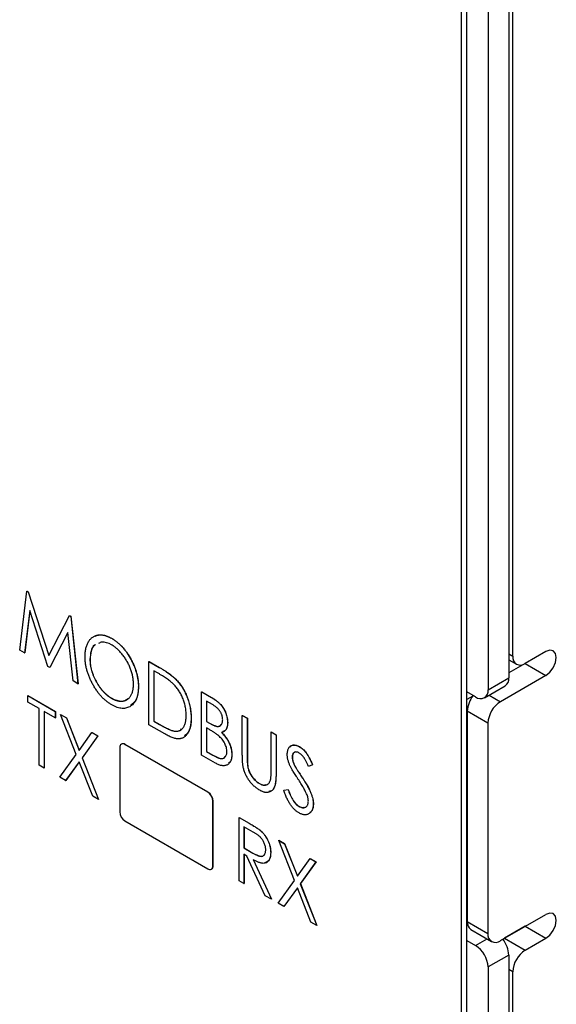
# Model space of a CAD drawing. Header units: millimetres. Extents: x 0 to 420, y 0 to 297.
# Tile 46 of 72: x 331 to 340, y 204 to 221. Entities that reach past the tile are written whole.
import ezdxf

# ---------------------------------------------------------------- set-up
doc = ezdxf.new("R2010")
doc.units = ezdxf.units.MM

msp = doc.modelspace()

# ---------------------------------------------------------------- linework, layer by layer
at = {"color": 7, "linetype": 'Continuous', "lineweight": 25}
for p, q in [((339.339, 232.554), (339.339, 209.526)), ((339.409, 209.894), (339.409, 232.596)), ((338.986, 232.35), (338.986, 209.322)), ((338.623, 182.996), (338.623, 231.335)), ((338.535, 182.945), (338.535, 221.791)), ((330.989, 209.999), (331.113, 211.007)), ((331.113, 211.007), (331.115, 211.008)), ((331.113, 211.007), (331.134, 210.995)), ((331.115, 211.008), (331.135, 210.996)), ((331.134, 210.995), (331.135, 210.996)), ((331.134, 210.995), (331.486, 209.905)), ((331.135, 210.996), (331.488, 209.908)), ((331.162, 210.674), (331.073, 209.95)), ((331.164, 210.67), (331.075, 209.951)), ((331.471, 209.72), (331.162, 210.674)), ((331.486, 209.905), (331.839, 210.588)), ((331.839, 210.588), (331.841, 210.589)), ((331.839, 210.588), (331.86, 210.576)), ((331.841, 210.589), (331.861, 210.577)), ((331.86, 210.576), (331.861, 210.577)), ((331.86, 210.576), (331.984, 209.424)), ((331.861, 210.577), (331.986, 209.425)), ((331.81, 210.3), (331.502, 209.703)), ((331.81, 210.298), (331.503, 209.704)), ((331.899, 209.473), (331.81, 210.3)), ((332.554, 210.203), (332.556, 210.204)), ((331.073, 209.95), (330.989, 209.999)), ((331.073, 209.95), (331.075, 209.951)), ((339.974, 209.976), (339.621, 209.772)), ((332.188, 209.842), (332.19, 209.843)), ((333.195, 209.805), (333.197, 209.806)), ((333.195, 208.725), (333.195, 209.805)), ((333.195, 209.805), (333.372, 209.703)), ((333.197, 209.806), (333.374, 209.704)), ((339.339, 209.833), (339.471, 209.757)), ((339.621, 209.772), (339.339, 209.609)), ((339.625, 209.774), (339.621, 209.772)), ((339.621, 209.772), (339.974, 209.567)), ((331.502, 209.703), (331.471, 209.72)), ((331.502, 209.703), (331.503, 209.704)), ((333.34, 209.611), (333.279, 209.646)), ((333.279, 209.646), (333.279, 208.787)), ((333.281, 209.645), (333.281, 208.788)), ((333.372, 209.703), (333.374, 209.704)), ((331.984, 209.424), (331.899, 209.473)), ((331.984, 209.424), (331.986, 209.425)), ((333.651, 209.503), (333.652, 209.504)), ((338.986, 209.322), (339.339, 209.526)), ((339.974, 209.567), (339.197, 209.118)), ((333.015, 209.369), (333.017, 209.37)), ((334.095, 209.286), (334.097, 209.287)), ((334.095, 209.286), (334.264, 209.188)), ((334.095, 208.206), (334.095, 209.286)), ((334.097, 209.287), (334.265, 209.189)), ((338.774, 209.199), (338.623, 209.286)), ((338.924, 209.184), (339.277, 209.389)), ((331.129, 209.222), (331.13, 209.223)), ((331.129, 209.222), (331.596, 208.952)), ((331.129, 209.111), (331.129, 209.222)), ((331.32, 209.001), (331.129, 209.111)), ((331.13, 209.223), (331.598, 208.953)), ((332.558, 209.176), (332.56, 209.177)), ((334.28, 209.068), (334.179, 209.127)), ((334.179, 209.127), (334.179, 208.78)), ((334.18, 209.126), (334.18, 208.781)), ((334.264, 209.188), (334.265, 209.189)), ((331.32, 208.031), (331.32, 209.001)), ((331.596, 208.841), (331.404, 208.952)), ((331.404, 208.952), (331.404, 207.983)), ((331.406, 208.951), (331.406, 207.984)), ((331.596, 208.952), (331.598, 208.953)), ((331.596, 208.952), (331.596, 208.841)), ((331.598, 208.953), (331.598, 208.842)), ((338.985, 208.751), (338.631, 208.955)), ((338.631, 208.955), (338.631, 205.362)), ((331.596, 208.841), (331.598, 208.842)), ((331.686, 208.9), (331.688, 208.901)), ((331.686, 208.9), (331.785, 208.843)), ((331.955, 208.217), (331.686, 208.9)), ((331.688, 208.901), (331.787, 208.844)), ((331.785, 208.843), (331.787, 208.844)), ((331.785, 208.843), (332.004, 208.286)), ((331.787, 208.844), (332.005, 208.288)), ((333.279, 208.787), (333.281, 208.788)), ((333.279, 208.787), (333.378, 208.73)), ((333.281, 208.788), (333.38, 208.731)), ((333.915, 208.836), (333.917, 208.837)), ((334.179, 208.78), (334.18, 208.781)), ((334.179, 208.78), (334.229, 208.752)), ((334.18, 208.781), (334.23, 208.753)), ((334.229, 208.752), (334.23, 208.753)), ((334.538, 208.762), (334.54, 208.763)), ((334.79, 208.884), (334.792, 208.885)), ((334.79, 208.884), (334.874, 208.836)), ((334.79, 208.232), (334.79, 208.884)), ((334.792, 208.885), (334.876, 208.837)), ((334.874, 208.836), (334.876, 208.837)), ((334.874, 208.836), (334.874, 208.189)), ((334.876, 208.837), (334.876, 208.19)), ((338.985, 208.751), (338.985, 205.158)), ((332.004, 208.286), (332.223, 208.591)), ((332.223, 208.591), (332.224, 208.592)), ((332.223, 208.591), (332.322, 208.533)), ((332.224, 208.592), (332.324, 208.534)), ((333.467, 208.568), (333.195, 208.725)), ((333.378, 208.73), (333.38, 208.731)), ((333.624, 208.616), (333.626, 208.617)), ((334.228, 208.641), (334.179, 208.67)), ((334.179, 208.67), (334.179, 208.268)), ((334.18, 208.669), (334.18, 208.269)), ((335.282, 208.6), (335.284, 208.601)), ((335.282, 208.6), (335.366, 208.552)), ((335.282, 207.953), (335.282, 208.6)), ((335.284, 208.601), (335.368, 208.553)), ((332.322, 208.533), (332.054, 208.16)), ((332.324, 208.534), (332.055, 208.161)), ((332.322, 208.533), (332.324, 208.534)), ((335.366, 208.552), (335.368, 208.553)), ((335.366, 208.552), (335.366, 207.9)), ((335.368, 208.553), (335.368, 207.901)), ((332.698, 208.336), (332.698, 207.234)), ((332.727, 208.396), (332.724, 208.394)), ((332.786, 208.387), (332.79, 208.389)), ((334.2, 207.571), (332.786, 208.387)), ((334.204, 207.573), (332.79, 208.389)), ((334.179, 208.268), (334.18, 208.269)), ((334.179, 208.268), (334.287, 208.205)), ((334.18, 208.269), (334.289, 208.206)), ((335.765, 208.349), (335.767, 208.35)), ((331.674, 207.827), (331.955, 208.217)), ((332.004, 208.091), (331.773, 207.77)), ((332.004, 208.09), (331.775, 207.771)), ((332.235, 207.503), (332.004, 208.091)), ((332.054, 208.16), (332.055, 208.161)), ((332.054, 208.16), (332.334, 207.446)), ((332.055, 208.161), (332.336, 207.447)), ((334.331, 208.069), (334.095, 208.206)), ((334.287, 208.205), (334.289, 208.206)), ((334.61, 208.215), (334.612, 208.216)), ((334.874, 208.189), (334.876, 208.19)), ((335.642, 208.173), (335.644, 208.174)), ((331.404, 207.983), (331.32, 208.031)), ((331.404, 207.983), (331.406, 207.984)), ((334.878, 208.043), (334.88, 208.044)), ((335.366, 207.9), (335.368, 207.901)), ((335.696, 208.002), (335.698, 208.003)), ((335.99, 208.037), (335.919, 208.011)), ((335.99, 208.037), (335.991, 208.038)), ((331.773, 207.77), (331.674, 207.827)), ((331.773, 207.77), (331.775, 207.771)), ((335.807, 207.83), (335.809, 207.831)), ((334.2, 207.571), (334.204, 207.573)), ((335.082, 207.719), (335.084, 207.72)), ((335.498, 207.604), (335.572, 207.616)), ((335.498, 207.604), (335.5, 207.605)), ((335.5, 207.605), (335.574, 207.617)), ((335.572, 207.616), (335.574, 207.617)), ((332.334, 207.446), (332.235, 207.503)), ((332.334, 207.446), (332.336, 207.447)), ((334.289, 207.418), (334.292, 207.42)), ((334.289, 206.316), (334.289, 207.418)), ((334.292, 206.318), (334.292, 207.42)), ((335.755, 207.33), (335.756, 207.331)), ((336.002, 207.369), (336.003, 207.37)), ((332.786, 207.081), (334.2, 206.265)), ((334.734, 207.141), (334.736, 207.142)), ((334.734, 207.141), (334.906, 207.041)), ((334.734, 206.06), (334.734, 207.141)), ((334.736, 207.142), (334.908, 207.042)), ((334.974, 206.892), (334.818, 206.981)), ((334.818, 206.981), (334.818, 206.621)), ((334.82, 206.98), (334.82, 206.622)), ((334.906, 207.041), (334.908, 207.042)), ((335.101, 206.914), (335.103, 206.915)), ((335.412, 206.749), (335.414, 206.75)), ((335.412, 206.749), (335.511, 206.692)), ((335.68, 206.066), (335.412, 206.749)), ((335.414, 206.75), (335.513, 206.693)), ((334.818, 206.621), (334.82, 206.622)), ((334.818, 206.621), (334.97, 206.532)), ((334.82, 206.622), (334.972, 206.533)), ((335.511, 206.692), (335.513, 206.693)), ((335.511, 206.692), (335.73, 206.135)), ((335.513, 206.693), (335.731, 206.137)), ((334.869, 206.482), (334.818, 206.511)), ((334.818, 206.511), (334.818, 206.012)), ((334.82, 206.509), (334.82, 206.013)), ((335.18, 205.803), (334.869, 206.482)), ((334.97, 206.532), (334.972, 206.533)), ((334.974, 206.42), (335.286, 205.742)), ((334.976, 206.421), (335.288, 205.743)), ((335.274, 206.54), (335.276, 206.541)), ((335.73, 206.135), (335.948, 206.44)), ((336.048, 206.383), (335.779, 206.009)), ((336.049, 206.384), (335.781, 206.01)), ((335.948, 206.44), (335.95, 206.441)), ((335.948, 206.44), (336.048, 206.383)), ((335.95, 206.441), (336.049, 206.384)), ((336.048, 206.383), (336.049, 206.384)), ((334.263, 206.258), (334.266, 206.26)), ((334.289, 206.316), (334.292, 206.318)), ((334.818, 206.012), (334.734, 206.06)), ((335.4, 205.676), (335.68, 206.066)), ((334.818, 206.012), (334.82, 206.013)), ((335.73, 205.94), (335.499, 205.619)), ((335.73, 205.939), (335.501, 205.62)), ((335.96, 205.353), (335.73, 205.94)), ((335.779, 206.009), (335.781, 206.01)), ((335.779, 206.009), (336.06, 205.295)), ((335.781, 206.01), (336.061, 205.296)), ((335.286, 205.742), (335.18, 205.803)), ((335.286, 205.742), (335.288, 205.743)), ((335.499, 205.619), (335.4, 205.676)), ((335.499, 205.619), (335.501, 205.62)), ((338.623, 205.639), (338.631, 205.644)), ((338.623, 205.497), (338.631, 205.486)), ((339.197, 205.036), (339.974, 205.485)), ((336.06, 205.295), (335.96, 205.353)), ((336.06, 205.295), (336.061, 205.296)), ((338.631, 205.362), (338.985, 205.158)), ((338.693, 205.225), (339.047, 205.021)), ((339.621, 205.281), (339.267, 205.076)), ((339.625, 205.283), (339.621, 205.281)), ((339.621, 205.281), (339.974, 205.076)), ((338.623, 205.04), (338.774, 204.953)), ((339.238, 205.057), (339.267, 205.076)), ((339.267, 205.076), (339.621, 204.872)), ((339.621, 204.872), (339.974, 205.076)), ((339.339, 204.79), (338.986, 204.586)), ((339.339, 204.79), (339.339, 181.761)), ((338.986, 204.586), (338.986, 181.557)), ((339.409, 181.803), (339.409, 204.505))]:
    msp.add_line(p, q, dxfattribs=at)
at = {"color": 8, "linetype": 'Continuous', "lineweight": 25}
for p, q in [((339.339, 209.934), (339.409, 209.894)), ((338.724, 209.211), (338.623, 209.153)), ((339.003, 209.23), (339.197, 209.118)), ((338.631, 208.749), (338.623, 208.745)), ((338.631, 205.728), (338.623, 205.724)), ((338.634, 205.322), (338.623, 205.315)), ((338.774, 204.953), (338.969, 205.066)), ((339.409, 204.505), (339.339, 204.545))]:
    msp.add_line(p, q, dxfattribs=at)
at = {"color": 7, "linetype": 'Continuous', "lineweight": 25, "flags": 128}
for points in [[(339.974, 209.567), (340.042, 209.622), (340.099, 209.699), (340.138, 209.788), (340.151, 209.874), (340.138, 209.944), (340.099, 209.988), (340.042, 209.999), (339.974, 209.976)], [(339.974, 205.076), (340.042, 205.131), (340.099, 205.208), (340.138, 205.297), (340.151, 205.383), (340.138, 205.453), (340.099, 205.497), (340.042, 205.508), (339.974, 205.485)]]:
    msp.add_lwpolyline(points, dxfattribs=at)
at = {"color": 7, "linetype": 'Continuous', "lineweight": 25}
for centre, radius, start, end in [((339.538, 209.873), 0.131, 170.7861, 309.2036), ((339.198, 209.507), 0.142, 303.7082, 7.604), ((338.857, 209.301), 0.131, 230.7967, 9.2142), ((339.091, 208.934), 0.46, 141.0695, 177.3402), ((339.445, 208.73), 0.461, 122.6054, 177.3941), ((332.752, 208.345), 0.0546, 50.7968, 189.2138), ((332.753, 208.338), 0.0629, 54.3823, 114.3072), ((334.097, 207.409), 0.192, 2.6056, 57.3944), ((334.1, 207.411), 0.192, 2.6056, 57.3944), ((332.89, 207.243), 0.192, 182.6055, 237.3945), ((334.235, 206.307), 0.0546, 230.7967, 9.214), ((334.233, 206.31), 0.0603, 304.2399, 7.0718), ((338.788, 205.351), 0.158, 175.7875, 232.9015), ((339.114, 205.137), 0.131, 170.7872, 309.2038), ((338.879, 204.769), 0.461, 2.664, 39.0821), ((338.525, 204.565), 0.461, 2.6054, 57.3946), ((339.869, 204.484), 0.461, 122.6053, 177.3945)]:
    msp.add_arc(centre, radius, start, end, dxfattribs=at)
for points, knots in [([(332.104, 209.89), (332.104, 209.903), (332.104, 209.928), (332.107, 209.965), (332.112, 209.999), (332.119, 210.032), (332.127, 210.063), (332.138, 210.092), (332.15, 210.119), (332.164, 210.145), (332.18, 210.168), (332.197, 210.188), (332.215, 210.207), (332.235, 210.222), (332.257, 210.235), (332.279, 210.245), (332.303, 210.253), (332.328, 210.258), (332.355, 210.261), (332.382, 210.26), (332.409, 210.258), (332.437, 210.252), (332.465, 210.244), (332.495, 210.233), (332.524, 210.22), (332.544, 210.209), (332.554, 210.203)], [0, 0, 0, 0, 0.044811, 0.089011, 0.13275, 0.176233, 0.219272, 0.262324, 0.305647, 0.348979, 0.392242, 0.43461, 0.476184, 0.517236, 0.558165, 0.598792, 0.639668, 0.680638, 0.721467, 0.761759, 0.801482, 0.840953, 0.880381, 0.919726, 0.959716, 1, 1, 1, 1]), ([(332.278, 210.239), (332.316, 210.252), (332.397, 210.278), (332.5, 210.23), (332.556, 210.204)], [0, 0, 0, 0, 0.46333, 1, 1, 1, 1]), ([(332.282, 210.091), (332.277, 210.089), (332.237, 210.074), (332.201, 209.986), (332.192, 209.89), (332.188, 209.842)], [0, 0, 0, 0, 0.067782, 0.533706, 1, 1, 1, 1]), ([(332.284, 210.092), (332.279, 210.09), (332.239, 210.075), (332.202, 209.987), (332.194, 209.891), (332.19, 209.843)], [0, 0, 0, 0, 0.067782, 0.533706, 1, 1, 1, 1]), ([(332.558, 210.09), (332.5, 210.117), (332.414, 210.156), (332.354, 210.123), (332.335, 210.112)], [0, 0, 0, 0, 0.6788866, 1, 1, 1, 1]), ([(332.554, 210.203), (332.57, 210.193), (332.602, 210.174), (332.648, 210.139), (332.692, 210.101), (332.735, 210.059), (332.775, 210.012), (332.814, 209.962), (332.85, 209.907), (332.883, 209.849), (332.914, 209.79), (332.941, 209.729), (332.964, 209.669), (332.983, 209.609), (332.998, 209.548), (333.008, 209.488), (333.014, 209.428), (333.015, 209.389), (333.015, 209.369)], [0, 0, 0, 0, 0.064112, 0.12603, 0.186709, 0.24615, 0.305771, 0.366051, 0.427384, 0.490821, 0.554635, 0.61692, 0.678954, 0.740666, 0.803314, 0.866858, 0.932414, 1, 1, 1, 1]), ([(332.556, 210.204), (332.572, 210.194), (332.603, 210.175), (332.65, 210.14), (332.694, 210.102), (332.737, 210.06), (332.777, 210.013), (332.815, 209.963), (332.851, 209.908), (332.885, 209.85), (332.916, 209.791), (332.943, 209.73), (332.966, 209.67), (332.985, 209.61), (332.999, 209.549), (333.01, 209.489), (333.016, 209.429), (333.017, 209.39), (333.017, 209.37)], [0, 0, 0, 0, 0.064112, 0.12603, 0.186709, 0.24615, 0.305771, 0.366051, 0.427384, 0.490821, 0.554635, 0.61692, 0.678954, 0.740666, 0.803314, 0.866858, 0.932414, 1, 1, 1, 1]), ([(332.931, 209.418), (332.931, 209.428), (332.931, 209.449), (332.929, 209.481), (332.925, 209.514), (332.92, 209.546), (332.913, 209.578), (332.904, 209.611), (332.894, 209.643), (332.883, 209.676), (332.87, 209.708), (332.856, 209.74), (332.841, 209.772), (332.824, 209.803), (332.806, 209.833), (332.787, 209.863), (332.767, 209.892), (332.746, 209.92), (332.724, 209.947), (332.701, 209.973), (332.678, 209.997), (332.655, 210.019), (332.631, 210.04), (332.607, 210.058), (332.582, 210.075), (332.566, 210.085), (332.558, 210.09)], [0, 0, 0, 0, 0.0449232, 0.0890569, 0.1322872, 0.1749861, 0.2171436, 0.2587688, 0.300532, 0.342498, 0.3841405, 0.4253721, 0.466388, 0.5071788, 0.548135, 0.5892175, 0.6308415, 0.6731931, 0.7154869, 0.757043, 0.7977596, 0.8382068, 0.8786932, 0.9189157, 0.9591012, 1, 1, 1, 1]), ([(332.561, 209.063), (332.545, 209.073), (332.514, 209.092), (332.469, 209.126), (332.425, 209.164), (332.383, 209.206), (332.343, 209.252), (332.306, 209.303), (332.269, 209.358), (332.236, 209.415), (332.205, 209.475), (332.178, 209.535), (332.155, 209.595), (332.136, 209.655), (332.122, 209.714), (332.111, 209.774), (332.105, 209.833), (332.104, 209.871), (332.104, 209.89)], [0, 0, 0, 0, 0.063524, 0.12488, 0.185155, 0.244833, 0.304627, 0.365038, 0.42717, 0.49127, 0.555588, 0.618668, 0.681008, 0.742903, 0.805249, 0.868474, 0.933217, 1, 1, 1, 1]), ([(332.188, 209.842), (332.188, 209.826), (332.189, 209.795), (332.194, 209.747), (332.202, 209.699), (332.215, 209.651), (332.23, 209.603), (332.249, 209.554), (332.271, 209.506), (332.296, 209.458), (332.323, 209.411), (332.353, 209.368), (332.384, 209.327), (332.416, 209.29), (332.449, 209.256), (332.484, 209.226), (332.521, 209.198), (332.545, 209.184), (332.558, 209.176)], [0, 0, 0, 0, 0.06753, 0.132738, 0.196163, 0.25879, 0.321017, 0.383435, 0.446363, 0.511011, 0.575079, 0.637133, 0.697793, 0.757163, 0.816573, 0.8765, 0.937463, 1, 1, 1, 1]), ([(332.19, 209.843), (332.19, 209.827), (332.191, 209.796), (332.196, 209.748), (332.204, 209.7), (332.216, 209.652), (332.231, 209.604), (332.25, 209.555), (332.272, 209.507), (332.298, 209.459), (332.325, 209.412), (332.355, 209.369), (332.385, 209.328), (332.417, 209.291), (332.451, 209.257), (332.486, 209.227), (332.522, 209.199), (332.547, 209.185), (332.56, 209.177)], [0, 0, 0, 0, 0.06753, 0.132738, 0.196163, 0.25879, 0.321017, 0.383435, 0.446363, 0.511011, 0.575079, 0.637133, 0.697793, 0.757163, 0.816573, 0.8765, 0.937463, 1, 1, 1, 1]), ([(333.604, 209.428), (333.597, 209.435), (333.582, 209.449), (333.557, 209.469), (333.528, 209.491), (333.497, 209.513), (333.462, 209.536), (333.424, 209.56), (333.383, 209.586), (333.355, 209.602), (333.34, 209.611)], [0, 0, 0, 0, 0.084774, 0.180312, 0.28709, 0.406015, 0.536482, 0.678682, 0.833402, 1, 1, 1, 1]), ([(333.372, 209.703), (333.388, 209.694), (333.418, 209.676), (333.461, 209.65), (333.5, 209.624), (333.537, 209.599), (333.57, 209.574), (333.6, 209.55), (333.627, 209.527), (333.643, 209.511), (333.651, 209.503)], [0, 0, 0, 0, 0.164344, 0.316794, 0.458147, 0.588563, 0.707492, 0.815269, 0.912897, 1, 1, 1, 1]), ([(333.374, 209.704), (333.39, 209.695), (333.419, 209.677), (333.462, 209.651), (333.502, 209.625), (333.539, 209.6), (333.572, 209.575), (333.602, 209.551), (333.628, 209.528), (333.645, 209.512), (333.652, 209.504)], [0, 0, 0, 0, 0.164344, 0.316794, 0.458147, 0.588563, 0.707492, 0.815269, 0.912897, 1, 1, 1, 1]), ([(332.558, 209.176), (332.566, 209.171), (332.583, 209.162), (332.608, 209.15), (332.632, 209.141), (332.656, 209.134), (332.68, 209.129), (332.703, 209.126), (332.725, 209.125), (332.747, 209.126), (332.768, 209.13), (332.788, 209.136), (332.807, 209.144), (332.825, 209.153), (332.841, 209.165), (332.856, 209.179), (332.87, 209.195), (332.883, 209.213), (332.894, 209.233), (332.904, 209.255), (332.913, 209.278), (332.92, 209.303), (332.925, 209.329), (332.929, 209.357), (332.931, 209.387), (332.931, 209.407), (332.931, 209.418)], [0, 0, 0, 0, 0.041661, 0.082882, 0.123552, 0.164177, 0.204273, 0.24489, 0.285869, 0.327154, 0.368651, 0.40943, 0.450115, 0.490687, 0.531109, 0.572015, 0.613338, 0.655348, 0.697698, 0.739863, 0.781905, 0.824489, 0.86732, 0.910682, 0.954948, 1, 1, 1, 1]), ([(333.831, 208.885), (333.831, 208.897), (333.83, 208.922), (333.828, 208.96), (333.823, 208.998), (333.816, 209.036), (333.808, 209.073), (333.798, 209.11), (333.785, 209.146), (333.771, 209.182), (333.756, 209.217), (333.739, 209.251), (333.72, 209.284), (333.7, 209.316), (333.678, 209.346), (333.655, 209.375), (333.63, 209.402), (333.613, 209.419), (333.604, 209.428)], [0, 0, 0, 0, 0.072235, 0.141829, 0.209054, 0.274618, 0.338839, 0.40167, 0.463864, 0.525432, 0.586208, 0.645431, 0.704074, 0.762298, 0.820336, 0.879142, 0.938766, 1, 1, 1, 1]), ([(333.651, 209.503), (333.661, 209.493), (333.681, 209.472), (333.709, 209.437), (333.736, 209.402), (333.762, 209.365), (333.785, 209.326), (333.807, 209.285), (333.827, 209.243), (333.845, 209.2), (333.862, 209.156), (333.876, 209.111), (333.888, 209.066), (333.898, 209.021), (333.905, 208.975), (333.911, 208.928), (333.914, 208.882), (333.915, 208.851), (333.915, 208.836)], [0, 0, 0, 0, 0.059398, 0.117804, 0.175649, 0.233437, 0.291249, 0.349576, 0.409329, 0.470372, 0.532591, 0.595119, 0.658625, 0.723231, 0.789405, 0.857649, 0.927742, 1, 1, 1, 1]), ([(333.652, 209.504), (333.663, 209.494), (333.683, 209.473), (333.711, 209.438), (333.738, 209.403), (333.764, 209.366), (333.787, 209.327), (333.809, 209.286), (333.829, 209.244), (333.847, 209.201), (333.863, 209.157), (333.878, 209.112), (333.89, 209.067), (333.9, 209.022), (333.907, 208.976), (333.913, 208.929), (333.916, 208.883), (333.916, 208.852), (333.917, 208.837)], [0, 0, 0, 0, 0.059398, 0.117804, 0.175649, 0.233437, 0.291249, 0.349576, 0.409329, 0.470372, 0.532591, 0.595119, 0.658625, 0.723231, 0.789405, 0.857649, 0.927742, 1, 1, 1, 1]), ([(333.015, 209.369), (333.015, 209.35), (333.014, 209.312), (333.008, 209.26), (332.998, 209.212), (332.983, 209.168), (332.965, 209.129), (332.941, 209.096), (332.915, 209.066), (332.884, 209.042), (332.85, 209.023), (332.814, 209.01), (332.777, 209.003), (332.737, 209.002), (332.696, 209.008), (332.652, 209.02), (332.607, 209.038), (332.577, 209.055), (332.561, 209.063)], [0, 0, 0, 0, 0.067668, 0.133292, 0.19714, 0.260013, 0.322488, 0.385059, 0.448295, 0.51269, 0.576673, 0.638498, 0.698729, 0.757967, 0.817157, 0.876594, 0.937343, 1, 1, 1, 1]), ([(333.017, 209.37), (333.012, 209.291), (333.003, 209.151), (332.923, 209.087), (332.888, 209.059)], [0, 0, 0, 0, 0.56608, 1, 1, 1, 1]), ([(332.56, 209.177), (332.617, 209.151), (332.728, 209.102), (332.805, 209.149), (332.842, 209.172)], [0, 0, 0, 0, 0.5230378, 1, 1, 1, 1]), ([(334.264, 209.188), (334.272, 209.184), (334.288, 209.174), (334.311, 209.159), (334.333, 209.144), (334.353, 209.129), (334.372, 209.114), (334.39, 209.099), (334.406, 209.083), (334.425, 209.062), (334.446, 209.035), (334.47, 209), (334.49, 208.962), (334.507, 208.922), (334.521, 208.881), (334.531, 208.841), (334.537, 208.801), (334.538, 208.775), (334.538, 208.762)], [0, 0, 0, 0, 0.060411, 0.117245, 0.171021, 0.220982, 0.268098, 0.311607, 0.352705, 0.391223, 0.464448, 0.5367, 0.610578, 0.686475, 0.763836, 0.840678, 0.919304, 1, 1, 1, 1]), ([(334.265, 209.189), (334.274, 209.185), (334.29, 209.175), (334.313, 209.16), (334.335, 209.145), (334.355, 209.13), (334.374, 209.115), (334.391, 209.1), (334.407, 209.084), (334.426, 209.063), (334.448, 209.036), (334.472, 209.001), (334.492, 208.963), (334.509, 208.923), (334.523, 208.882), (334.533, 208.842), (334.539, 208.802), (334.54, 208.776), (334.54, 208.763)], [0, 0, 0, 0, 0.060411, 0.117245, 0.171021, 0.220982, 0.268098, 0.311607, 0.352705, 0.391223, 0.464448, 0.5367, 0.610578, 0.686475, 0.763836, 0.840678, 0.919304, 1, 1, 1, 1]), ([(334.455, 208.809), (334.454, 208.815), (334.454, 208.826), (334.452, 208.845), (334.449, 208.863), (334.444, 208.881), (334.439, 208.898), (334.431, 208.915), (334.423, 208.932), (334.413, 208.949), (334.401, 208.966), (334.389, 208.982), (334.374, 208.997), (334.358, 209.013), (334.341, 209.027), (334.322, 209.042), (334.301, 209.056), (334.287, 209.064), (334.28, 209.068)], [0, 0, 0, 0, 0.0613296, 0.1202282, 0.1762954, 0.231183, 0.2843601, 0.3368041, 0.3903186, 0.4441023, 0.4999307, 0.558187, 0.6200478, 0.685431, 0.7558339, 0.8320746, 0.9128373, 1, 1, 1, 1]), ([(333.915, 208.836), (333.915, 208.823), (333.914, 208.797), (333.912, 208.759), (333.907, 208.724), (333.901, 208.691), (333.893, 208.661), (333.884, 208.632), (333.873, 208.606), (333.86, 208.582), (333.845, 208.561), (333.83, 208.542), (333.814, 208.525), (333.796, 208.512), (333.778, 208.5), (333.758, 208.492), (333.737, 208.486), (333.715, 208.483), (333.692, 208.482), (333.666, 208.485), (333.638, 208.491), (333.608, 208.501), (333.576, 208.513), (333.542, 208.528), (333.505, 208.546), (333.48, 208.561), (333.467, 208.568)], [0, 0, 0, 0, 0.047591, 0.093744, 0.138658, 0.182637, 0.225674, 0.268046, 0.309925, 0.35122, 0.391858, 0.430949, 0.469216, 0.506063, 0.542432, 0.578163, 0.613445, 0.648473, 0.684358, 0.722083, 0.761938, 0.803977, 0.848876, 0.896245, 0.946758, 1, 1, 1, 1]), ([(333.624, 208.616), (333.632, 208.615), (333.647, 208.612), (333.67, 208.612), (333.691, 208.615), (333.711, 208.62), (333.729, 208.628), (333.746, 208.639), (333.762, 208.652), (333.776, 208.668), (333.789, 208.687), (333.8, 208.708), (333.81, 208.731), (333.817, 208.757), (333.824, 208.786), (333.828, 208.816), (333.83, 208.85), (333.831, 208.873), (333.831, 208.885)], [0, 0, 0, 0, 0.059658, 0.118319, 0.176002, 0.23344, 0.290884, 0.349178, 0.408074, 0.468667, 0.53039, 0.592632, 0.655752, 0.720395, 0.787156, 0.855716, 0.926408, 1, 1, 1, 1]), ([(333.917, 208.837), (333.913, 208.759), (333.907, 208.624), (333.832, 208.56), (333.801, 208.533)], [0, 0, 0, 0, 0.581923, 1, 1, 1, 1]), ([(334.229, 208.752), (334.236, 208.747), (334.25, 208.74), (334.27, 208.728), (334.289, 208.719), (334.307, 208.711), (334.323, 208.705), (334.337, 208.701), (334.35, 208.697), (334.365, 208.695), (334.382, 208.695), (334.4, 208.7), (334.417, 208.709), (334.43, 208.722), (334.441, 208.739), (334.449, 208.759), (334.454, 208.782), (334.454, 208.8), (334.455, 208.809)], [0, 0, 0, 0, 0.069184, 0.133671, 0.193573, 0.248874, 0.299806, 0.346427, 0.38874, 0.427283, 0.498939, 0.569184, 0.639423, 0.710845, 0.782802, 0.854631, 0.925945, 1, 1, 1, 1]), ([(334.23, 208.753), (334.26, 208.736), (334.318, 208.704), (334.396, 208.687), (334.421, 208.718), (334.431, 208.729)], [0, 0, 0, 0, 0.390782, 0.777352, 1, 1, 1, 1]), ([(334.538, 208.762), (334.538, 208.75), (334.538, 208.727), (334.532, 208.696), (334.524, 208.668), (334.512, 208.644), (334.497, 208.624), (334.479, 208.609), (334.458, 208.598), (334.441, 208.595), (334.433, 208.593)], [0, 0, 0, 0, 0.131479, 0.258232, 0.38261, 0.506215, 0.627933, 0.750087, 0.872821, 1, 1, 1, 1]), ([(334.54, 208.763), (334.536, 208.713), (334.529, 208.636), (334.477, 208.615), (334.459, 208.608)], [0, 0, 0, 0, 0.6554061, 1, 1, 1, 1]), ([(333.378, 208.73), (333.392, 208.722), (333.42, 208.706), (333.459, 208.685), (333.495, 208.666), (333.527, 208.651), (333.556, 208.638), (333.582, 208.627), (333.604, 208.62), (333.618, 208.617), (333.624, 208.616)], [0, 0, 0, 0, 0.172244, 0.3301934, 0.475432, 0.6065481, 0.7244263, 0.8291286, 0.9204072, 1, 1, 1, 1]), ([(333.38, 208.731), (333.394, 208.723), (333.421, 208.707), (333.461, 208.686), (333.496, 208.667), (333.529, 208.652), (333.558, 208.639), (333.584, 208.628), (333.606, 208.621), (333.62, 208.618), (333.626, 208.617)], [0, 0, 0, 0, 0.172244, 0.3301934, 0.475432, 0.6065481, 0.7244263, 0.8291286, 0.9204072, 1, 1, 1, 1]), ([(333.626, 208.617), (333.663, 208.613), (333.715, 208.609), (333.745, 208.644), (333.753, 208.654)], [0, 0, 0, 0, 0.725199, 1, 1, 1, 1]), ([(334.383, 208.539), (334.379, 208.542), (334.37, 208.55), (334.356, 208.56), (334.34, 208.572), (334.321, 208.584), (334.301, 208.598), (334.278, 208.611), (334.254, 208.626), (334.237, 208.636), (334.228, 208.641)], [0, 0, 0, 0, 0.080141, 0.171688, 0.277239, 0.39575, 0.527398, 0.670909, 0.828844, 1, 1, 1, 1]), ([(334.433, 208.593), (334.444, 208.582), (334.464, 208.562), (334.491, 208.53), (334.515, 208.499), (334.535, 208.468), (334.552, 208.438), (334.567, 208.407), (334.58, 208.375), (334.591, 208.343), (334.6, 208.311), (334.606, 208.278), (334.61, 208.246), (334.61, 208.225), (334.61, 208.215)], [0, 0, 0, 0, 0.105094, 0.200987, 0.288426, 0.36794, 0.443759, 0.519243, 0.59631, 0.674393, 0.754077, 0.833933, 0.916123, 1, 1, 1, 1]), ([(334.435, 208.594), (334.445, 208.583), (334.465, 208.563), (334.493, 208.531), (334.517, 208.5), (334.537, 208.469), (334.554, 208.439), (334.569, 208.408), (334.582, 208.376), (334.593, 208.344), (334.601, 208.312), (334.608, 208.279), (334.611, 208.247), (334.612, 208.226), (334.612, 208.216)], [0, 0, 0, 0, 0.105094, 0.200987, 0.288426, 0.36794, 0.443759, 0.519243, 0.59631, 0.674393, 0.754077, 0.833933, 0.916123, 1, 1, 1, 1]), ([(334.526, 208.263), (334.526, 208.275), (334.525, 208.297), (334.518, 208.334), (334.506, 208.37), (334.489, 208.407), (334.468, 208.443), (334.443, 208.478), (334.414, 208.51), (334.393, 208.529), (334.383, 208.539)], [0, 0, 0, 0, 0.122978, 0.241496, 0.358865, 0.47987, 0.603747, 0.728862, 0.860622, 1, 1, 1, 1]), ([(334.287, 208.205), (334.295, 208.201), (334.31, 208.193), (334.331, 208.181), (334.351, 208.171), (334.37, 208.163), (334.386, 208.156), (334.402, 208.151), (334.415, 208.148), (334.431, 208.146), (334.449, 208.146), (334.468, 208.151), (334.485, 208.161), (334.5, 208.175), (334.511, 208.192), (334.52, 208.213), (334.526, 208.236), (334.526, 208.254), (334.526, 208.263)], [0, 0, 0, 0, 0.0698075, 0.134579, 0.194415, 0.250549, 0.3012623, 0.3479686, 0.3901854, 0.4286601, 0.5009142, 0.5713925, 0.6422451, 0.7149713, 0.7877955, 0.8585609, 0.9288951, 1, 1, 1, 1]), ([(334.806, 207.995), (334.805, 208.002), (334.802, 208.016), (334.799, 208.038), (334.796, 208.063), (334.794, 208.092), (334.792, 208.123), (334.791, 208.157), (334.79, 208.193), (334.79, 208.219), (334.79, 208.232)], [0, 0, 0, 0, 0.077936, 0.169149, 0.274074, 0.391816, 0.523462, 0.668216, 0.827041, 1, 1, 1, 1]), ([(335.558, 208.217), (335.558, 208.228), (335.559, 208.25), (335.564, 208.28), (335.572, 208.307), (335.584, 208.33), (335.599, 208.349), (335.616, 208.363), (335.637, 208.372), (335.659, 208.378), (335.684, 208.378), (335.71, 208.374), (335.737, 208.364), (335.756, 208.354), (335.765, 208.349)], [0, 0, 0, 0, 0.088291, 0.174419, 0.258423, 0.342317, 0.425287, 0.506935, 0.587922, 0.670559, 0.753145, 0.834844, 0.916686, 1, 1, 1, 1]), ([(335.603, 208.341), (335.612, 208.352), (335.633, 208.38), (335.694, 208.383), (335.743, 208.361), (335.767, 208.35)], [0, 0, 0, 0, 0.248702, 0.624461, 1, 1, 1, 1]), ([(335.76, 208.241), (335.752, 208.246), (335.736, 208.254), (335.713, 208.259), (335.692, 208.259), (335.675, 208.252), (335.66, 208.239), (335.649, 208.222), (335.643, 208.2), (335.642, 208.182), (335.642, 208.173)], [0, 0, 0, 0, 0.133507, 0.258557, 0.380724, 0.504971, 0.628085, 0.748901, 0.871477, 1, 1, 1, 1]), ([(335.69, 208.253), (335.683, 208.252), (335.664, 208.248), (335.647, 208.219), (335.645, 208.189), (335.644, 208.174)], [0, 0, 0, 0, 0.236604, 0.618132, 1, 1, 1, 1]), ([(335.919, 208.011), (335.915, 208.02), (335.907, 208.038), (335.896, 208.063), (335.885, 208.086), (335.874, 208.107), (335.864, 208.126), (335.854, 208.143), (335.845, 208.158), (335.833, 208.175), (335.818, 208.193), (335.8, 208.212), (335.78, 208.229), (335.767, 208.237), (335.76, 208.241)], [0, 0, 0, 0, 0.102557, 0.196911, 0.284395, 0.364416, 0.437215, 0.503536, 0.563602, 0.61645, 0.714669, 0.808954, 0.904132, 1, 1, 1, 1]), ([(335.765, 208.349), (335.775, 208.343), (335.795, 208.331), (335.824, 208.306), (335.852, 208.278), (335.875, 208.25), (335.892, 208.226), (335.906, 208.205), (335.919, 208.182), (335.933, 208.158), (335.947, 208.13), (335.961, 208.101), (335.975, 208.07), (335.985, 208.048), (335.99, 208.037)], [0, 0, 0, 0, 0.103822, 0.205919, 0.309231, 0.415653, 0.47222, 0.532858, 0.597819, 0.667857, 0.743177, 0.823448, 0.908942, 1, 1, 1, 1]), ([(335.767, 208.35), (335.777, 208.344), (335.797, 208.332), (335.826, 208.307), (335.854, 208.279), (335.876, 208.251), (335.894, 208.227), (335.907, 208.206), (335.921, 208.183), (335.935, 208.159), (335.949, 208.131), (335.963, 208.102), (335.977, 208.071), (335.987, 208.049), (335.991, 208.038)], [0, 0, 0, 0, 0.103822, 0.205919, 0.309231, 0.415653, 0.47222, 0.532858, 0.597819, 0.667857, 0.743177, 0.823448, 0.908942, 1, 1, 1, 1]), ([(334.289, 208.206), (334.32, 208.189), (334.381, 208.155), (334.462, 208.138), (334.489, 208.169), (334.499, 208.181)], [0, 0, 0, 0, 0.392483, 0.78078, 1, 1, 1, 1]), ([(334.61, 208.215), (334.61, 208.204), (334.61, 208.184), (334.606, 208.155), (334.6, 208.13), (334.592, 208.106), (334.581, 208.086), (334.568, 208.068), (334.552, 208.053), (334.535, 208.04), (334.515, 208.031), (334.494, 208.025), (334.471, 208.023), (334.446, 208.025), (334.419, 208.03), (334.391, 208.039), (334.362, 208.052), (334.342, 208.063), (334.331, 208.069)], [0, 0, 0, 0, 0.063363, 0.124627, 0.184367, 0.243059, 0.301844, 0.361338, 0.42118, 0.482903, 0.544595, 0.605999, 0.667367, 0.729491, 0.793258, 0.859341, 0.927971, 1, 1, 1, 1]), ([(334.612, 208.216), (334.61, 208.169), (334.606, 208.101), (334.565, 208.074), (334.553, 208.066)], [0, 0, 0, 0, 0.689869, 1, 1, 1, 1]), ([(334.874, 208.189), (334.874, 208.179), (334.874, 208.162), (334.874, 208.137), (334.875, 208.115), (334.875, 208.095), (334.875, 208.079), (334.876, 208.064), (334.877, 208.053), (334.878, 208.046), (334.878, 208.043)], [0, 0, 0, 0, 0.191105, 0.362655, 0.516171, 0.650128, 0.766034, 0.862527, 0.941006, 1, 1, 1, 1]), ([(334.876, 208.19), (334.876, 208.18), (334.876, 208.163), (334.876, 208.138), (334.877, 208.116), (334.877, 208.096), (334.877, 208.08), (334.878, 208.065), (334.879, 208.054), (334.879, 208.047), (334.88, 208.044)], [0, 0, 0, 0, 0.191105, 0.362655, 0.516171, 0.650128, 0.766034, 0.862527, 0.941006, 1, 1, 1, 1]), ([(335.604, 208.026), (335.6, 208.034), (335.593, 208.051), (335.584, 208.076), (335.576, 208.101), (335.569, 208.125), (335.564, 208.148), (335.56, 208.172), (335.558, 208.195), (335.558, 208.209), (335.558, 208.217)], [0, 0, 0, 0, 0.130877, 0.257719, 0.382316, 0.506626, 0.628302, 0.751527, 0.87547, 1, 1, 1, 1]), ([(335.642, 208.173), (335.642, 208.167), (335.642, 208.155), (335.645, 208.137), (335.648, 208.118), (335.653, 208.098), (335.661, 208.076), (335.67, 208.053), (335.682, 208.028), (335.691, 208.011), (335.696, 208.002)], [0, 0, 0, 0, 0.110385, 0.220503, 0.3311372, 0.4435848, 0.5631535, 0.6950621, 0.8397617, 1, 1, 1, 1]), ([(335.644, 208.174), (335.644, 208.168), (335.644, 208.156), (335.646, 208.138), (335.65, 208.119), (335.655, 208.099), (335.662, 208.077), (335.672, 208.054), (335.684, 208.029), (335.693, 208.012), (335.698, 208.003)], [0, 0, 0, 0, 0.110385, 0.220503, 0.3311372, 0.4435848, 0.5631535, 0.6950621, 0.8397617, 1, 1, 1, 1]), ([(335.087, 207.605), (335.078, 207.61), (335.061, 207.621), (335.036, 207.638), (335.013, 207.657), (334.989, 207.677), (334.967, 207.698), (334.946, 207.721), (334.926, 207.746), (334.907, 207.771), (334.889, 207.798), (334.872, 207.825), (334.857, 207.852), (334.844, 207.88), (334.832, 207.908), (334.822, 207.937), (334.813, 207.966), (334.808, 207.985), (334.806, 207.995)], [0, 0, 0, 0, 0.069994, 0.137225, 0.203144, 0.267439, 0.330757, 0.392722, 0.455101, 0.517382, 0.579131, 0.639383, 0.69929, 0.758596, 0.817649, 0.877496, 0.938128, 1, 1, 1, 1]), ([(334.878, 208.043), (334.879, 208.032), (334.882, 208.011), (334.888, 207.979), (334.897, 207.949), (334.908, 207.919), (334.922, 207.89), (334.939, 207.862), (334.959, 207.833), (334.982, 207.805), (335.007, 207.778), (335.032, 207.754), (335.057, 207.734), (335.074, 207.724), (335.082, 207.719)], [0, 0, 0, 0, 0.0889375, 0.1727267, 0.251185, 0.3263801, 0.4009876, 0.479456, 0.5624606, 0.6520321, 0.742988, 0.8310174, 0.9158505, 1, 1, 1, 1]), ([(334.88, 208.044), (334.881, 208.033), (334.883, 208.012), (334.89, 207.98), (334.899, 207.95), (334.91, 207.92), (334.924, 207.891), (334.941, 207.863), (334.961, 207.834), (334.984, 207.806), (335.008, 207.779), (335.034, 207.755), (335.059, 207.735), (335.076, 207.725), (335.084, 207.72)], [0, 0, 0, 0, 0.0889375, 0.1727267, 0.251185, 0.3263801, 0.4009876, 0.479456, 0.5624606, 0.6520321, 0.742988, 0.8310174, 0.9158505, 1, 1, 1, 1]), ([(335.366, 207.9), (335.366, 207.888), (335.366, 207.865), (335.365, 207.832), (335.363, 207.801), (335.361, 207.772), (335.357, 207.746), (335.353, 207.721), (335.349, 207.699), (335.343, 207.679), (335.337, 207.66), (335.329, 207.644), (335.32, 207.628), (335.309, 207.615), (335.297, 207.602), (335.284, 207.592), (335.269, 207.583), (335.252, 207.575), (335.235, 207.57), (335.216, 207.567), (335.197, 207.567), (335.177, 207.569), (335.156, 207.574), (335.134, 207.582), (335.111, 207.592), (335.095, 207.601), (335.087, 207.605)], [0, 0, 0, 0, 0.055741, 0.108782, 0.159483, 0.20722, 0.252436, 0.295103, 0.335609, 0.373517, 0.409957, 0.446416, 0.482967, 0.519684, 0.557168, 0.594999, 0.634172, 0.674127, 0.714136, 0.754079, 0.793688, 0.83312, 0.873373, 0.914549, 0.95654, 1, 1, 1, 1]), ([(335.368, 207.901), (335.366, 207.843), (335.364, 207.728), (335.324, 207.603), (335.264, 207.588), (335.245, 207.583)], [0, 0, 0, 0, 0.410121, 0.816069, 1, 1, 1, 1]), ([(335.273, 207.791), (335.274, 207.794), (335.275, 207.802), (335.277, 207.815), (335.279, 207.831), (335.28, 207.85), (335.281, 207.872), (335.282, 207.896), (335.282, 207.924), (335.282, 207.943), (335.282, 207.953)], [0, 0, 0, 0, 0.069596, 0.155423, 0.257515, 0.37358, 0.506166, 0.6554, 0.819993, 1, 1, 1, 1]), ([(335.739, 207.801), (335.731, 207.814), (335.714, 207.839), (335.691, 207.875), (335.67, 207.908), (335.652, 207.938), (335.636, 207.964), (335.623, 207.988), (335.612, 208.008), (335.607, 208.02), (335.604, 208.026)], [0, 0, 0, 0, 0.179535, 0.344506, 0.492131, 0.62464, 0.742099, 0.843179, 0.92954, 1, 1, 1, 1]), ([(335.696, 208.002), (335.698, 207.999), (335.702, 207.991), (335.71, 207.979), (335.72, 207.962), (335.733, 207.943), (335.748, 207.919), (335.766, 207.893), (335.786, 207.863), (335.8, 207.842), (335.807, 207.83)], [0, 0, 0, 0, 0.053039, 0.126288, 0.218872, 0.334457, 0.469409, 0.625738, 0.802267, 1, 1, 1, 1]), ([(335.698, 208.003), (335.7, 208), (335.704, 207.992), (335.712, 207.98), (335.722, 207.963), (335.735, 207.944), (335.75, 207.92), (335.767, 207.894), (335.787, 207.864), (335.801, 207.843), (335.809, 207.831)], [0, 0, 0, 0, 0.053039, 0.126288, 0.218872, 0.334457, 0.469409, 0.625738, 0.802267, 1, 1, 1, 1]), ([(335.082, 207.719), (335.09, 207.715), (335.104, 207.707), (335.125, 207.699), (335.146, 207.694), (335.167, 207.692), (335.186, 207.694), (335.203, 207.698), (335.22, 207.705), (335.234, 207.716), (335.247, 207.73), (335.257, 207.747), (335.267, 207.767), (335.271, 207.783), (335.273, 207.791)], [0, 0, 0, 0, 0.081412, 0.161686, 0.242811, 0.324775, 0.407586, 0.488453, 0.56979, 0.650718, 0.733306, 0.819186, 0.907133, 1, 1, 1, 1]), ([(335.888, 207.543), (335.884, 207.551), (335.877, 207.568), (335.863, 207.595), (335.848, 207.624), (335.83, 207.656), (335.81, 207.689), (335.789, 207.724), (335.765, 207.762), (335.748, 207.787), (335.739, 207.801)], [0, 0, 0, 0, 0.092213, 0.193119, 0.303009, 0.423363, 0.552489, 0.69176, 0.840671, 1, 1, 1, 1]), ([(335.807, 207.83), (335.816, 207.817), (335.833, 207.79), (335.858, 207.751), (335.881, 207.714), (335.901, 207.678), (335.919, 207.645), (335.935, 207.614), (335.948, 207.585), (335.963, 207.549), (335.979, 207.506), (335.992, 207.458), (336, 207.412), (336.001, 207.383), (336.002, 207.369)], [0, 0, 0, 0, 0.093761, 0.181614, 0.264342, 0.341677, 0.41338, 0.479975, 0.541968, 0.599292, 0.705911, 0.807015, 0.904485, 1, 1, 1, 1]), ([(335.809, 207.831), (335.818, 207.818), (335.835, 207.791), (335.86, 207.752), (335.882, 207.715), (335.903, 207.68), (335.921, 207.646), (335.936, 207.615), (335.95, 207.586), (335.965, 207.55), (335.98, 207.507), (335.994, 207.459), (336.002, 207.413), (336.003, 207.384), (336.003, 207.37)], [0, 0, 0, 0, 0.093761, 0.181614, 0.264342, 0.341677, 0.41338, 0.479975, 0.541968, 0.599292, 0.705911, 0.807015, 0.904485, 1, 1, 1, 1]), ([(335.084, 207.72), (335.11, 207.707), (335.149, 207.688), (335.18, 207.697), (335.191, 207.701)], [0, 0, 0, 0, 0.648379, 1, 1, 1, 1]), ([(335.758, 207.218), (335.751, 207.222), (335.738, 207.23), (335.719, 207.243), (335.701, 207.258), (335.683, 207.275), (335.665, 207.292), (335.648, 207.311), (335.631, 207.332), (335.615, 207.354), (335.599, 207.379), (335.584, 207.405), (335.568, 207.433), (335.554, 207.463), (335.539, 207.495), (335.525, 207.53), (335.511, 207.566), (335.502, 207.591), (335.498, 207.604)], [0, 0, 0, 0, 0.055089, 0.109447, 0.163323, 0.216767, 0.269874, 0.324148, 0.378969, 0.434708, 0.492467, 0.553707, 0.618022, 0.686132, 0.757893, 0.834258, 0.914668, 1, 1, 1, 1]), ([(335.572, 207.616), (335.578, 207.598), (335.591, 207.564), (335.612, 207.515), (335.634, 207.471), (335.656, 207.432), (335.679, 207.399), (335.704, 207.37), (335.729, 207.347), (335.746, 207.336), (335.755, 207.33)], [0, 0, 0, 0, 0.165307, 0.315251, 0.451801, 0.576089, 0.690151, 0.796612, 0.898685, 1, 1, 1, 1]), ([(335.574, 207.617), (335.58, 207.599), (335.593, 207.565), (335.614, 207.516), (335.635, 207.472), (335.658, 207.433), (335.681, 207.4), (335.706, 207.371), (335.731, 207.348), (335.748, 207.337), (335.756, 207.331)], [0, 0, 0, 0, 0.165307, 0.315251, 0.451801, 0.576089, 0.690151, 0.796612, 0.898685, 1, 1, 1, 1]), ([(335.755, 207.33), (335.762, 207.327), (335.776, 207.319), (335.798, 207.311), (335.819, 207.307), (335.838, 207.307), (335.857, 207.31), (335.873, 207.317), (335.886, 207.327), (335.898, 207.341), (335.907, 207.357), (335.913, 207.376), (335.917, 207.396), (335.917, 207.412), (335.918, 207.419)], [0, 0, 0, 0, 0.086779, 0.172012, 0.257, 0.344091, 0.430347, 0.513787, 0.595624, 0.677565, 0.75969, 0.839996, 0.919133, 1, 1, 1, 1]), ([(335.918, 207.419), (335.917, 207.429), (335.916, 207.447), (335.911, 207.477), (335.901, 207.51), (335.893, 207.531), (335.888, 207.543)], [0, 0, 0, 0, 0.2383359, 0.4823109, 0.7331401, 1, 1, 1, 1]), ([(335.756, 207.331), (335.781, 207.319), (335.814, 207.302), (335.839, 207.311), (335.845, 207.314)], [0, 0, 0, 0, 0.741271, 1, 1, 1, 1]), ([(336.002, 207.369), (336.001, 207.36), (336.001, 207.341), (335.997, 207.315), (335.992, 207.291), (335.984, 207.269), (335.974, 207.249), (335.962, 207.232), (335.947, 207.217), (335.931, 207.205), (335.913, 207.195), (335.893, 207.188), (335.873, 207.185), (335.852, 207.185), (335.83, 207.188), (335.806, 207.195), (335.782, 207.204), (335.766, 207.213), (335.758, 207.218)], [0, 0, 0, 0, 0.064367, 0.127345, 0.188922, 0.250384, 0.312021, 0.374404, 0.437663, 0.502985, 0.567803, 0.63098, 0.692076, 0.752595, 0.813028, 0.874016, 0.936113, 1, 1, 1, 1]), ([(336.003, 207.37), (336, 207.329), (335.996, 207.264), (335.958, 207.236), (335.945, 207.225)], [0, 0, 0, 0, 0.642533, 1, 1, 1, 1]), ([(334.906, 207.041), (334.918, 207.035), (334.94, 207.022), (334.971, 207.003), (335, 206.985), (335.026, 206.969), (335.049, 206.953), (335.069, 206.94), (335.086, 206.927), (335.096, 206.918), (335.101, 206.914)], [0, 0, 0, 0, 0.176242, 0.33814, 0.484799, 0.617149, 0.734395, 0.837422, 0.92561, 1, 1, 1, 1]), ([(334.908, 207.042), (334.919, 207.036), (334.941, 207.023), (334.973, 207.004), (335.002, 206.986), (335.028, 206.97), (335.051, 206.954), (335.071, 206.941), (335.088, 206.928), (335.098, 206.919), (335.103, 206.915)], [0, 0, 0, 0, 0.176242, 0.33814, 0.484799, 0.617149, 0.734395, 0.837422, 0.92561, 1, 1, 1, 1]), ([(335.19, 206.589), (335.19, 206.598), (335.189, 206.615), (335.185, 206.643), (335.177, 206.671), (335.166, 206.699), (335.154, 206.727), (335.139, 206.753), (335.122, 206.777), (335.106, 206.795), (335.092, 206.809), (335.08, 206.82), (335.066, 206.831), (335.051, 206.843), (335.034, 206.855), (335.015, 206.867), (334.995, 206.879), (334.981, 206.887), (334.974, 206.892)], [0, 0, 0, 0, 0.074206, 0.146692, 0.218332, 0.29067, 0.362618, 0.431553, 0.499554, 0.567987, 0.604677, 0.646293, 0.69288, 0.744014, 0.799888, 0.86174, 0.928424, 1, 1, 1, 1]), ([(335.101, 206.914), (335.107, 206.909), (335.12, 206.898), (335.138, 206.879), (335.155, 206.86), (335.171, 206.839), (335.186, 206.818), (335.2, 206.795), (335.214, 206.772), (335.226, 206.747), (335.237, 206.722), (335.247, 206.696), (335.256, 206.671), (335.262, 206.645), (335.268, 206.619), (335.271, 206.593), (335.274, 206.566), (335.274, 206.549), (335.274, 206.54)], [0, 0, 0, 0, 0.061387, 0.121495, 0.181089, 0.240038, 0.298644, 0.35799, 0.418441, 0.480043, 0.541867, 0.604173, 0.666682, 0.729899, 0.794538, 0.860455, 0.929211, 1, 1, 1, 1]), ([(335.103, 206.915), (335.109, 206.91), (335.122, 206.899), (335.139, 206.88), (335.156, 206.861), (335.173, 206.84), (335.188, 206.819), (335.202, 206.796), (335.216, 206.773), (335.228, 206.748), (335.239, 206.723), (335.249, 206.697), (335.257, 206.672), (335.264, 206.646), (335.269, 206.62), (335.273, 206.594), (335.275, 206.567), (335.276, 206.55), (335.276, 206.541)], [0, 0, 0, 0, 0.061387, 0.121495, 0.181089, 0.240038, 0.298644, 0.35799, 0.418441, 0.480043, 0.541867, 0.604173, 0.666682, 0.729899, 0.794538, 0.860455, 0.929211, 1, 1, 1, 1]), ([(334.97, 206.532), (334.977, 206.528), (334.991, 206.52), (335.011, 206.51), (335.029, 206.501), (335.046, 206.493), (335.062, 206.487), (335.076, 206.482), (335.089, 206.479), (335.104, 206.476), (335.12, 206.476), (335.138, 206.481), (335.154, 206.49), (335.167, 206.503), (335.177, 206.52), (335.185, 206.54), (335.189, 206.563), (335.19, 206.58), (335.19, 206.589)], [0, 0, 0, 0, 0.0688845, 0.1330037, 0.1923688, 0.2476844, 0.2984466, 0.3447833, 0.3874444, 0.4260582, 0.4984773, 0.5682255, 0.638295, 0.7092395, 0.7816761, 0.8527646, 0.9255231, 1, 1, 1, 1]), ([(334.972, 206.533), (335, 206.517), (335.057, 206.486), (335.134, 206.468), (335.158, 206.498), (335.166, 206.509)], [0, 0, 0, 0, 0.393595, 0.783099, 1, 1, 1, 1]), ([(335.274, 206.54), (335.274, 206.526), (335.273, 206.498), (335.267, 206.461), (335.256, 206.429), (335.241, 206.403), (335.223, 206.382), (335.201, 206.367), (335.175, 206.358), (335.15, 206.356), (335.129, 206.358), (335.111, 206.361), (335.092, 206.366), (335.071, 206.373), (335.049, 206.382), (335.026, 206.393), (335, 206.406), (334.983, 206.415), (334.974, 206.42)], [0, 0, 0, 0, 0.083484, 0.162613, 0.23918, 0.314494, 0.388385, 0.460717, 0.533791, 0.609022, 0.648239, 0.690365, 0.734562, 0.781635, 0.831635, 0.884694, 0.940506, 1, 1, 1, 1]), ([(335.276, 206.541), (335.272, 206.493), (335.266, 206.404), (335.205, 206.378), (335.177, 206.366)], [0, 0, 0, 0, 0.536746, 1, 1, 1, 1])]:
    msp.add_open_spline(points, degree=3, knots=knots, dxfattribs=at)

doc.saveas('drawing.dxf')
